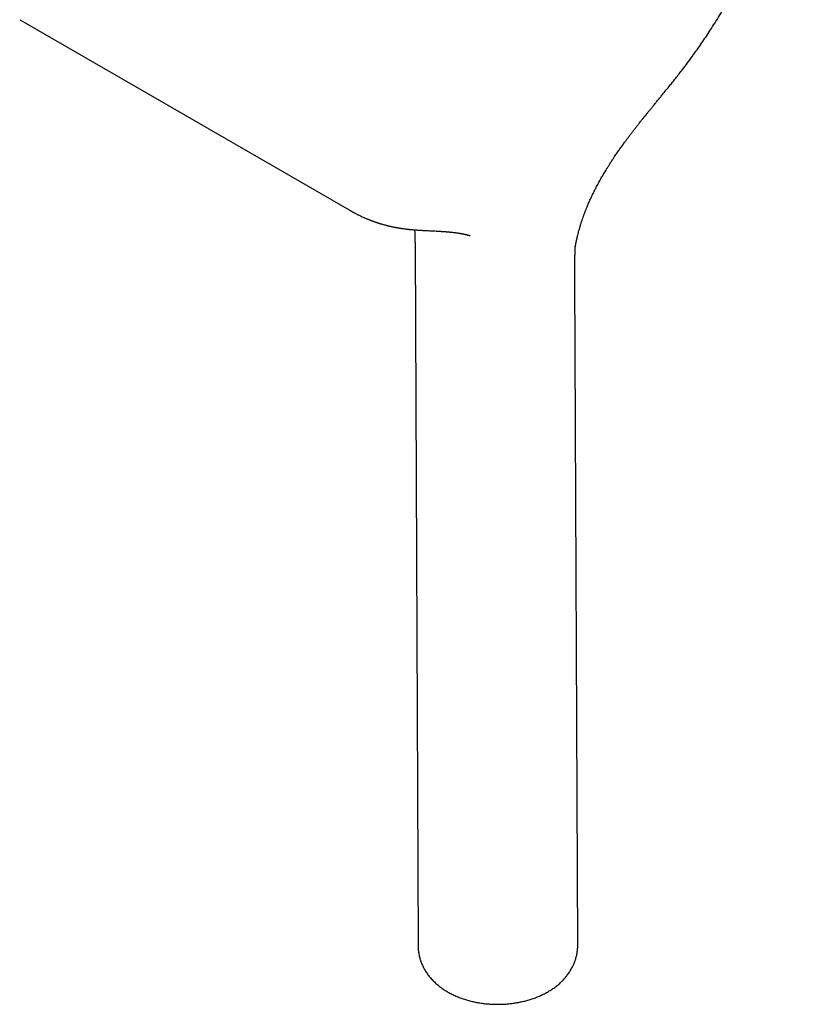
# Model space of a CAD drawing. Header units: millimetres. Extents: x 8 to 892, y 12 to 497.
# Tile 19 of 23: x 784 to 835, y 70 to 134. Entities that reach past the tile are written whole.
import ezdxf

# ---------------------------------------------------------------- set-up
doc = ezdxf.new("R2010")
doc.units = ezdxf.units.MM

msp = doc.modelspace()

# ---------------------------------------------------------------- linework, layer by layer
at = {"color": 7, "linetype": 'Continuous', "lineweight": 30}
for p, q in [((783.505, 134.465), (783.599, 134.41)), ((783.599, 134.41), (805.166, 121.96)), ((809.496, 119.586), (809.695, 73.608)), ((820.195, 73.654), (820.005, 117.521))]:
    msp.add_line(p, q, dxfattribs=at)
for points, knots in [([(827.086, 131.198), (827.196, 131.342), (827.414, 131.628), (827.732, 132.061), (828.041, 132.492), (828.339, 132.92), (828.626, 133.346), (828.92, 133.792), (829.219, 134.259), (829.521, 134.746), (829.809, 135.226), (830.087, 135.702), (830.353, 136.173), (830.608, 136.639), (830.851, 137.096), (831.082, 137.544), (831.3, 137.98), (831.505, 138.404), (831.699, 138.815), (831.882, 139.216), (832.063, 139.623), (832.241, 140.036), (832.415, 140.454), (832.578, 140.857), (832.73, 141.245), (832.872, 141.619), (833.004, 141.979), (833.127, 142.323), (833.232, 142.627), (833.321, 142.892), (833.395, 143.119), (833.465, 143.335), (833.529, 143.537), (833.587, 143.725), (833.638, 143.893), (833.683, 144.045), (833.722, 144.179), (833.757, 144.3), (833.788, 144.407), (833.815, 144.504), (833.839, 144.589), (833.859, 144.66), (833.874, 144.715), (833.883, 144.749), (833.888, 144.768), (833.891, 144.779), (833.896, 144.799), (833.905, 144.831), (833.918, 144.878), (833.933, 144.936), (833.951, 145.003), (833.97, 145.076), (833.995, 145.169), (834.024, 145.284), (834.059, 145.422), (834.097, 145.572), (834.136, 145.733), (834.176, 145.902), (834.223, 146.106), (834.275, 146.336), (834.329, 146.586), (834.378, 146.82), (834.421, 147.038), (834.461, 147.24), (834.496, 147.43), (834.528, 147.606), (834.556, 147.769), (834.582, 147.921), (834.612, 148.104), (834.646, 148.319), (834.683, 148.565), (834.709, 148.753), (834.727, 148.887), (834.738, 148.968), (834.747, 149.045), (834.756, 149.113), (834.763, 149.167), (834.767, 149.206), (834.771, 149.237), (834.775, 149.267), (834.779, 149.307), (834.785, 149.357), (834.792, 149.417), (834.801, 149.494), (834.811, 149.589), (834.823, 149.702), (834.836, 149.826), (834.848, 149.955), (834.863, 150.125), (834.881, 150.332), (834.898, 150.569), (834.913, 150.793), (834.925, 151.006), (834.935, 151.214), (834.943, 151.415), (834.949, 151.605), (834.953, 151.781), (834.956, 151.943), (834.957, 152.092), (834.957, 152.202), (834.957, 152.278), (834.957, 152.323), (834.957, 152.366), (834.957, 152.408), (834.956, 152.451), (834.956, 152.5), (834.955, 152.562), (834.954, 152.636), (834.952, 152.725), (834.95, 152.824), (834.947, 152.927), (834.943, 153.053), (834.937, 153.195), (834.93, 153.348), (834.923, 153.486), (834.915, 153.608), (834.905, 153.766), (834.89, 153.965), (834.875, 154.147), (834.863, 154.266), (834.858, 154.319), (834.853, 154.368), (834.849, 154.409), (834.846, 154.441), (834.843, 154.469), (834.839, 154.502), (834.834, 154.547), (834.828, 154.607), (834.819, 154.681), (834.809, 154.768), (834.797, 154.864), (834.784, 154.965), (834.762, 155.126), (834.73, 155.344), (834.694, 155.563), (834.666, 155.725), (834.647, 155.831), (834.629, 155.93), (834.612, 156.019), (834.598, 156.089), (834.587, 156.143), (834.579, 156.183), (834.572, 156.218), (834.565, 156.25), (834.558, 156.283), (834.549, 156.327), (834.536, 156.387), (834.519, 156.464), (834.499, 156.552), (834.474, 156.66), (834.445, 156.782), (834.413, 156.911), (834.383, 157.026), (834.356, 157.127), (834.332, 157.215), (834.311, 157.293), (834.289, 157.369), (834.264, 157.455), (834.235, 157.552), (834.203, 157.659), (834.167, 157.772), (834.13, 157.887), (834.091, 158.004), (834.051, 158.121), (834.012, 158.231), (833.975, 158.334), (833.944, 158.418), (833.919, 158.485), (833.9, 158.535), (833.882, 158.58), (833.867, 158.621), (833.849, 158.664), (833.829, 158.715), (833.805, 158.776), (833.776, 158.846), (833.745, 158.921), (833.712, 158.998), (833.679, 159.075), (833.645, 159.153), (833.611, 159.228), (833.577, 159.301), (833.546, 159.37), (833.516, 159.432), (833.491, 159.485), (833.47, 159.529), (833.452, 159.565), (833.435, 159.6), (833.417, 159.637), (833.392, 159.687), (833.359, 159.753), (833.317, 159.834), (833.27, 159.923), (833.218, 160.021), (833.169, 160.109), (833.127, 160.184), (833.096, 160.239), (833.069, 160.287), (833.046, 160.325), (833.029, 160.355), (833.014, 160.38), (832.998, 160.407), (832.978, 160.441), (832.953, 160.482), (832.915, 160.545), (832.866, 160.623), (832.811, 160.711), (832.761, 160.788), (832.723, 160.847), (832.695, 160.889), (832.675, 160.918), (832.657, 160.945), (832.639, 160.972), (832.621, 160.998), (832.602, 161.026), (832.578, 161.06), (832.549, 161.101), (832.517, 161.147), (832.484, 161.193), (832.439, 161.255), (832.386, 161.328), (832.324, 161.41), (832.268, 161.483), (832.222, 161.542), (832.184, 161.59), (832.154, 161.628), (832.127, 161.661), (832.105, 161.688), (832.087, 161.71), (832.07, 161.731), (832.05, 161.755), (832.023, 161.787), (831.992, 161.824), (831.96, 161.862), (831.928, 161.899), (831.889, 161.944), (831.845, 161.994), (831.796, 162.049), (831.752, 162.097), (831.718, 162.135), (831.692, 162.163), (831.673, 162.183), (831.653, 162.204), (831.628, 162.231), (831.594, 162.267), (831.552, 162.31), (831.508, 162.355), (831.465, 162.398), (831.426, 162.437), (831.388, 162.475), (831.351, 162.511), (831.316, 162.545), (831.288, 162.572), (831.265, 162.593), (831.248, 162.609), (831.232, 162.625), (831.217, 162.639), (831.2, 162.655), (831.177, 162.676), (831.145, 162.705), (831.106, 162.741), (831.063, 162.779), (831.012, 162.825), (830.954, 162.875), (830.893, 162.928), (830.84, 162.973), (830.796, 163.009), (830.761, 163.038), (830.73, 163.063), (830.694, 163.092), (830.639, 163.136), (830.566, 163.193), (830.493, 163.249), (830.436, 163.293), (830.398, 163.321), (830.366, 163.345), (830.335, 163.367), (830.304, 163.389), (830.271, 163.413), (830.231, 163.442), (830.184, 163.475), (830.129, 163.513), (830.073, 163.552), (830.017, 163.589), (829.964, 163.625), (829.913, 163.658), (829.864, 163.689), (829.817, 163.719), (829.773, 163.748), (829.733, 163.772), (829.695, 163.796), (829.662, 163.816), (829.629, 163.836), (829.592, 163.859), (829.543, 163.888), (829.482, 163.924), (829.437, 163.95), (829.413, 163.964)], [0, 0, 0, 0, 0.012865, 0.025518, 0.037957, 0.050184, 0.062199, 0.074, 0.087635, 0.100973, 0.114016, 0.126761, 0.139435, 0.1518, 0.163859, 0.17561, 0.187054, 0.197995, 0.20864, 0.218989, 0.229041, 0.240105, 0.250787, 0.261087, 0.271004, 0.28054, 0.289693, 0.298464, 0.306852, 0.312867, 0.318668, 0.324204, 0.329358, 0.334123, 0.338501, 0.342273, 0.345699, 0.348781, 0.351517, 0.353908, 0.356171, 0.358003, 0.359403, 0.360372, 0.360611, 0.360814, 0.361277, 0.362106, 0.363298, 0.364824, 0.366569, 0.368438, 0.370433, 0.373693, 0.377239, 0.381072, 0.385192, 0.389598, 0.394105, 0.4009, 0.407343, 0.413432, 0.419023, 0.424279, 0.429199, 0.433784, 0.438034, 0.441949, 0.445683, 0.452365, 0.458831, 0.465082, 0.467258, 0.469406, 0.471521, 0.473364, 0.474815, 0.475875, 0.476469, 0.47724, 0.47829, 0.47962, 0.481229, 0.483118, 0.485753, 0.48879, 0.492209, 0.495697, 0.499155, 0.50586, 0.512449, 0.518339, 0.524132, 0.529829, 0.535414, 0.540698, 0.545541, 0.55004, 0.554195, 0.558003, 0.559316, 0.560576, 0.561785, 0.562941, 0.564073, 0.565436, 0.567091, 0.569248, 0.571759, 0.574623, 0.577657, 0.580558, 0.585397, 0.589799, 0.593762, 0.597288, 0.600375, 0.607478, 0.614717, 0.616361, 0.618004, 0.619464, 0.620671, 0.621623, 0.622335, 0.623145, 0.624536, 0.626332, 0.628531, 0.631135, 0.634119, 0.637188, 0.640252, 0.648655, 0.657024, 0.660362, 0.663694, 0.666822, 0.669602, 0.672035, 0.67344, 0.674695, 0.675802, 0.676759, 0.677724, 0.678924, 0.680937, 0.683388, 0.686273, 0.689268, 0.693782, 0.698061, 0.701682, 0.705024, 0.707919, 0.710364, 0.712701, 0.715535, 0.71889, 0.722591, 0.726393, 0.730296, 0.734298, 0.738283, 0.742073, 0.745616, 0.748913, 0.750855, 0.752624, 0.754194, 0.755563, 0.756934, 0.75878, 0.76096, 0.763473, 0.766231, 0.769015, 0.771815, 0.774633, 0.777467, 0.7801, 0.78271, 0.785034, 0.787021, 0.78867, 0.78996, 0.791138, 0.792535, 0.794155, 0.796856, 0.799964, 0.803409, 0.807188, 0.811302, 0.813739, 0.815962, 0.817844, 0.819387, 0.820589, 0.821386, 0.822445, 0.823812, 0.825486, 0.827393, 0.831419, 0.835031, 0.838229, 0.841061, 0.842323, 0.843534, 0.844695, 0.845804, 0.846862, 0.848, 0.849431, 0.851221, 0.853292, 0.855316, 0.857259, 0.861301, 0.864935, 0.868162, 0.870984, 0.872963, 0.874693, 0.876176, 0.877411, 0.878418, 0.879206, 0.880342, 0.881824, 0.883631, 0.885462, 0.88722, 0.888908, 0.891771, 0.894402, 0.896772, 0.898808, 0.899915, 0.900888, 0.901776, 0.903046, 0.904821, 0.907097, 0.90946, 0.91163, 0.913607, 0.915391, 0.917435, 0.919157, 0.920694, 0.921601, 0.92245, 0.923244, 0.923982, 0.924729, 0.925744, 0.927319, 0.929304, 0.931421, 0.933418, 0.936681, 0.939558, 0.942051, 0.944167, 0.945605, 0.946861, 0.948456, 0.950503, 0.954228, 0.958216, 0.960182, 0.961834, 0.963174, 0.964415, 0.965726, 0.967109, 0.968659, 0.970706, 0.97309, 0.975521, 0.977777, 0.979885, 0.98189, 0.9838, 0.985709, 0.987406, 0.98893, 0.990198, 0.991583, 0.992582, 0.993856, 0.995516, 0.997564, 1, 1, 1, 1]), ([(820.017, 119.432), (820.016, 119.431), (820.016, 119.429), (820.017, 119.436), (820.018, 119.442), (820.02, 119.455), (820.024, 119.48), (820.03, 119.517), (820.037, 119.558), (820.044, 119.599), (820.053, 119.646), (820.062, 119.698), (820.073, 119.755), (820.085, 119.816), (820.099, 119.882), (820.113, 119.952), (820.129, 120.023), (820.144, 120.091), (820.159, 120.157), (820.174, 120.223), (820.192, 120.296), (820.211, 120.375), (820.232, 120.457), (820.254, 120.54), (820.276, 120.622), (820.299, 120.705), (820.322, 120.784), (820.341, 120.851), (820.357, 120.905), (820.371, 120.95), (820.385, 120.997), (820.403, 121.052), (820.424, 121.119), (820.448, 121.196), (820.477, 121.281), (820.507, 121.371), (820.539, 121.462), (820.569, 121.549), (820.601, 121.637), (820.634, 121.727), (820.668, 121.815), (820.698, 121.893), (820.724, 121.96), (820.748, 122.021), (820.777, 122.091), (820.812, 122.179), (820.857, 122.286), (820.909, 122.406), (820.967, 122.538), (821.032, 122.681), (821.1, 122.828), (821.17, 122.975), (821.267, 123.173), (821.392, 123.419), (821.547, 123.711), (821.678, 123.946), (821.78, 124.127), (821.855, 124.256), (821.931, 124.384), (822.011, 124.517), (822.1, 124.664), (822.201, 124.827), (822.316, 125.007), (822.439, 125.199), (822.555, 125.374), (822.66, 125.529), (822.747, 125.657), (822.83, 125.778), (822.909, 125.891), (822.992, 126.01), (823.079, 126.132), (823.166, 126.253), (823.241, 126.357), (823.307, 126.446), (823.368, 126.529), (823.443, 126.63), (823.536, 126.756), (823.651, 126.908), (823.777, 127.073), (823.911, 127.247), (824.05, 127.426), (824.192, 127.607), (824.326, 127.776), (824.451, 127.933), (824.566, 128.077), (824.684, 128.223), (824.803, 128.37), (824.927, 128.523), (825.059, 128.685), (825.203, 128.86), (825.36, 129.051), (825.522, 129.248), (825.689, 129.452), (825.861, 129.661), (826.042, 129.883), (826.233, 130.118), (826.433, 130.367), (826.643, 130.63), (826.863, 130.908), (827.011, 131.1), (827.087, 131.198)], [0, 0, 0, 0, 0.0005086, 0.003733, 0.0064784, 0.0090571, 0.0122854, 0.0186778, 0.0240216, 0.0282186, 0.0332343, 0.038772, 0.0441027, 0.0494818, 0.0554357, 0.0619801, 0.0684289, 0.0743776, 0.0796043, 0.0850977, 0.0911473, 0.0977458, 0.104598, 0.1111508, 0.1177932, 0.1245255, 0.1309885, 0.136534, 0.1404454, 0.1437127, 0.1471087, 0.1513807, 0.1565283, 0.1625511, 0.1690305, 0.1762299, 0.1832727, 0.1898592, 0.1959899, 0.2035439, 0.2102703, 0.2161705, 0.2212458, 0.225551, 0.2298817, 0.2372732, 0.2453774, 0.2541935, 0.264429, 0.2754722, 0.2867435, 0.2979, 0.3089435, 0.3320011, 0.3545687, 0.3766571, 0.3869046, 0.3970461, 0.4070825, 0.4174821, 0.4287077, 0.4422315, 0.4567891, 0.4723819, 0.4890107, 0.4999898, 0.5107515, 0.5208435, 0.5302653, 0.5390167, 0.5508014, 0.5611045, 0.5699245, 0.5772603, 0.5839836, 0.5912094, 0.6032506, 0.6164797, 0.6308966, 0.6464149, 0.6622764, 0.6783021, 0.694492, 0.7073099, 0.7202424, 0.7332911, 0.7464574, 0.7599551, 0.7744618, 0.7903254, 0.8075539, 0.8261557, 0.8439328, 0.8628198, 0.8828249, 0.9039573, 0.9262275, 0.9496478, 0.9742327, 1, 1, 1, 1]), ([(805.163, 121.961), (805.186, 121.948), (805.228, 121.924), (805.282, 121.894), (805.322, 121.871), (805.355, 121.853), (805.386, 121.836), (805.42, 121.817), (805.459, 121.796), (805.509, 121.769), (805.569, 121.738), (805.635, 121.703), (805.699, 121.671), (805.775, 121.633), (805.864, 121.59), (805.969, 121.54), (806.076, 121.49), (806.17, 121.449), (806.249, 121.414), (806.315, 121.386), (806.383, 121.358), (806.449, 121.331), (806.513, 121.306), (806.573, 121.283), (806.623, 121.263), (806.664, 121.248), (806.7, 121.235), (806.737, 121.221), (806.781, 121.205), (806.833, 121.187), (806.885, 121.169), (806.934, 121.152), (806.98, 121.136), (807.027, 121.121), (807.07, 121.107), (807.106, 121.095), (807.135, 121.086), (807.163, 121.077), (807.196, 121.067), (807.238, 121.055), (807.286, 121.04), (807.362, 121.018), (807.463, 120.989), (807.564, 120.962), (807.641, 120.942), (807.687, 120.931), (807.725, 120.921), (807.762, 120.912), (807.806, 120.902), (807.865, 120.888), (807.937, 120.872), (808.017, 120.855), (808.099, 120.838), (808.176, 120.822), (808.248, 120.808), (808.318, 120.796), (808.392, 120.783), (808.475, 120.769), (808.568, 120.754), (808.672, 120.739), (808.744, 120.729), (808.782, 120.724)], [0, 0, 0, 0, 0.0160064, 0.029123, 0.0394902, 0.048292, 0.055988, 0.0648724, 0.0751961, 0.0872481, 0.1051712, 0.1245824, 0.1424843, 0.158424, 0.1872173, 0.2175409, 0.248163, 0.2784344, 0.2967105, 0.3161596, 0.3354761, 0.3543554, 0.3727973, 0.389976, 0.404577, 0.4156821, 0.4247146, 0.4348192, 0.4474545, 0.4624321, 0.4789585, 0.4912899, 0.5043246, 0.517973, 0.5302652, 0.5403956, 0.5483645, 0.5545412, 0.564198, 0.5759104, 0.5896782, 0.6054154, 0.6391423, 0.6749685, 0.6895405, 0.7024791, 0.7129768, 0.721034, 0.7333158, 0.7496118, 0.7700461, 0.7928459, 0.815317, 0.8374314, 0.8561028, 0.8745129, 0.8942115, 0.9166104, 0.9417088, 0.9695057, 1, 1, 1, 1]), ([(808.784, 120.724), (808.817, 120.719), (808.879, 120.712), (808.967, 120.701), (809.044, 120.693), (809.111, 120.686), (809.166, 120.68), (809.211, 120.676), (809.246, 120.673), (809.273, 120.67), (809.298, 120.668), (809.353, 120.663), (809.425, 120.657), (809.517, 120.65), (809.603, 120.644), (809.694, 120.637), (809.79, 120.631), (809.89, 120.625), (809.999, 120.619), (810.115, 120.613), (810.237, 120.606), (810.383, 120.599), (810.544, 120.591), (810.718, 120.583), (810.882, 120.575), (811.012, 120.568), (811.113, 120.562), (811.187, 120.557), (811.257, 120.553), (811.324, 120.549), (811.385, 120.544), (811.434, 120.541), (811.47, 120.538), (811.496, 120.536), (811.518, 120.534), (811.537, 120.533), (811.555, 120.531), (811.578, 120.53), (811.61, 120.527), (811.652, 120.523), (811.703, 120.519), (811.759, 120.514), (811.815, 120.508), (811.867, 120.503), (811.917, 120.498), (811.973, 120.492), (812.037, 120.484), (812.107, 120.476), (812.177, 120.467), (812.248, 120.457), (812.322, 120.446), (812.396, 120.435), (812.466, 120.423), (812.527, 120.412), (812.58, 120.402), (812.631, 120.392), (812.686, 120.381), (812.743, 120.369), (812.8, 120.356), (812.849, 120.344), (812.891, 120.334), (812.925, 120.325), (812.957, 120.316), (812.987, 120.308), (813.015, 120.3), (813.04, 120.293), (813.061, 120.286), (813.078, 120.28), (813.096, 120.275), (813.11, 120.27), (813.12, 120.267), (813.124, 120.265), (813.127, 120.264), (813.126, 120.264), (813.126, 120.265)], [0, 0, 0, 0, 0.019953, 0.037736, 0.053347, 0.066782, 0.077871, 0.086853, 0.093726, 0.098759, 0.10358, 0.10846, 0.132257, 0.147817, 0.165427, 0.185086, 0.204367, 0.225278, 0.247815, 0.271976, 0.297758, 0.324376, 0.362764, 0.399215, 0.433727, 0.466302, 0.482594, 0.498356, 0.513588, 0.528291, 0.54183, 0.553437, 0.559926, 0.565604, 0.570472, 0.574529, 0.577959, 0.582905, 0.589986, 0.599202, 0.611146, 0.6245, 0.637201, 0.649173, 0.660419, 0.670937, 0.688114, 0.704502, 0.720409, 0.737301, 0.755774, 0.775098, 0.791847, 0.808022, 0.820951, 0.832759, 0.848185, 0.864453, 0.879385, 0.895548, 0.906949, 0.917278, 0.926626, 0.936564, 0.947167, 0.956405, 0.963124, 0.971634, 0.980323, 0.98813, 0.995365, 0.997679, 0.999709, 1, 1, 1, 1]), ([(809.466, 120.654), (809.466, 120.652), (809.468, 120.628), (809.472, 120.579), (809.476, 120.504), (809.481, 120.419), (809.485, 120.327), (809.488, 120.226), (809.49, 120.137), (809.492, 120.064), (809.493, 120.014), (809.493, 119.971), (809.494, 119.933), (809.494, 119.894), (809.494, 119.844), (809.495, 119.781), (809.495, 119.705), (809.496, 119.64), (809.496, 119.599), (809.496, 119.588)], [0, 0, 0, 0, 0.0085586, 0.0795414, 0.1568014, 0.2407549, 0.3320902, 0.4309219, 0.5363159, 0.5924416, 0.6406578, 0.6809337, 0.7132637, 0.7456183, 0.7849718, 0.8390089, 0.9002794, 0.9723552, 1, 1, 1, 1]), ([(820.005, 117.522), (820.005, 117.527), (820.005, 117.544), (820.005, 117.57), (820.005, 117.599), (820.004, 117.632), (820.004, 117.674), (820.004, 117.729), (820.004, 117.79), (820.004, 117.86), (820.003, 117.929), (820.003, 117.99), (820.003, 118.038), (820.003, 118.08), (820.003, 118.124), (820.004, 118.173), (820.004, 118.223), (820.004, 118.275), (820.004, 118.331), (820.005, 118.391), (820.005, 118.447), (820.006, 118.502), (820.006, 118.56), (820.007, 118.624), (820.008, 118.696), (820.009, 118.775), (820.011, 118.857), (820.012, 118.938), (820.014, 119.021), (820.017, 119.101), (820.019, 119.178), (820.021, 119.245), (820.024, 119.301), (820.025, 119.349), (820.027, 119.389), (820.029, 119.427), (820.031, 119.463), (820.033, 119.501), (820.034, 119.531), (820.035, 119.546), (820.035, 119.548)], [0, 0, 0, 0, 0.006171, 0.023166, 0.034812, 0.04469, 0.066554, 0.089861, 0.117833, 0.148879, 0.183525, 0.210911, 0.232563, 0.24819, 0.268426, 0.293348, 0.316599, 0.33713, 0.36589, 0.394386, 0.421157, 0.445904, 0.472446, 0.504476, 0.539673, 0.579498, 0.620585, 0.661709, 0.702876, 0.74659, 0.787528, 0.822888, 0.852732, 0.877758, 0.902427, 0.922235, 0.943473, 0.96826, 0.996002, 1, 1, 1, 1]), ([(809.695, 73.609), (809.695, 73.608), (809.694, 73.566), (809.697, 73.482), (809.705, 73.358), (809.718, 73.234), (809.736, 73.11), (809.759, 72.987), (809.788, 72.864), (809.821, 72.742), (809.859, 72.621), (809.902, 72.501), (809.95, 72.382), (810.004, 72.263), (810.062, 72.146), (810.126, 72.031), (810.194, 71.916), (810.268, 71.804), (810.347, 71.693), (810.431, 71.583), (810.52, 71.476), (810.614, 71.37), (810.714, 71.267), (810.819, 71.165), (810.929, 71.067), (811.044, 70.97), (811.164, 70.876), (811.289, 70.785), (811.415, 70.701), (811.54, 70.622), (811.663, 70.549), (811.79, 70.479), (811.919, 70.412), (812.051, 70.348), (812.185, 70.288), (812.321, 70.23), (812.459, 70.176), (812.599, 70.126), (812.741, 70.078), (812.884, 70.034), (813.028, 69.993), (813.174, 69.955), (813.32, 69.92), (813.467, 69.889), (813.615, 69.861), (813.763, 69.836), (813.912, 69.814), (814.06, 69.795), (814.207, 69.78), (814.352, 69.767), (814.493, 69.758), (814.618, 69.752), (814.728, 69.748), (814.838, 69.746), (814.916, 69.746), (814.961, 69.746)], [0, 0, 0, 0, 0.000362, 0.018136, 0.035941, 0.053788, 0.071688, 0.089654, 0.107698, 0.125833, 0.144074, 0.162432, 0.180923, 0.199561, 0.21836, 0.237336, 0.256503, 0.275877, 0.295471, 0.315298, 0.335372, 0.355701, 0.376294, 0.397156, 0.418288, 0.439687, 0.461345, 0.48325, 0.505386, 0.525374, 0.545437, 0.565554, 0.585705, 0.605874, 0.626043, 0.646194, 0.666317, 0.686402, 0.706441, 0.72643, 0.746362, 0.766234, 0.786043, 0.805783, 0.825449, 0.845031, 0.864513, 0.883864, 0.903027, 0.921875, 0.94009, 0.957616, 0.970023, 0.982453, 1, 1, 1, 1]), ([(814.961, 69.746), (815.016, 69.746), (815.094, 69.747), (815.208, 69.751), (815.307, 69.755), (815.424, 69.761), (815.547, 69.771), (815.675, 69.782), (815.808, 69.797), (815.944, 69.814), (816.081, 69.834), (816.22, 69.857), (816.361, 69.883), (816.501, 69.912), (816.642, 69.944), (816.783, 69.98), (816.923, 70.018), (817.063, 70.06), (817.203, 70.105), (817.341, 70.153), (817.478, 70.205), (817.613, 70.26), (817.747, 70.318), (817.88, 70.38), (818.01, 70.444), (818.138, 70.513), (818.264, 70.584), (818.387, 70.659), (818.507, 70.736), (818.624, 70.817), (818.737, 70.901), (818.848, 70.987), (818.954, 71.077), (819.057, 71.169), (819.156, 71.264), (819.251, 71.361), (819.341, 71.46), (819.427, 71.562), (819.509, 71.666), (819.587, 71.772), (819.66, 71.879), (819.728, 71.989), (819.793, 72.1), (819.852, 72.213), (819.907, 72.328), (819.957, 72.443), (820.002, 72.561), (820.043, 72.679), (820.079, 72.798), (820.11, 72.919), (820.137, 73.04), (820.158, 73.163), (820.175, 73.285), (820.187, 73.409), (820.194, 73.532), (820.194, 73.613), (820.194, 73.654)], [0, 0, 0, 0, 0.0211626, 0.0297979, 0.0441291, 0.0590231, 0.0750134, 0.0917155, 0.1089765, 0.1266754, 0.1447275, 0.1630713, 0.181661, 0.2004626, 0.2194497, 0.2386017, 0.2579023, 0.2773375, 0.2968954, 0.3165652, 0.3363363, 0.3561979, 0.3761387, 0.3961465, 0.4162075, 0.4363023, 0.4564137, 0.4765233, 0.4966117, 0.5166594, 0.5366467, 0.5565551, 0.5763672, 0.5960681, 0.6156453, 0.635089, 0.6543926, 0.6735525, 0.6925676, 0.7114396, 0.7301723, 0.7487714, 0.7672441, 0.7855985, 0.8038441, 0.8219907, 0.8400487, 0.8580286, 0.8759414, 0.8937981, 0.9116095, 0.9293869, 0.9471413, 0.9648838, 0.9826255, 1, 1, 1, 1])]:
    msp.add_open_spline(points, degree=3, knots=knots, dxfattribs=at)

doc.saveas('drawing.dxf')
